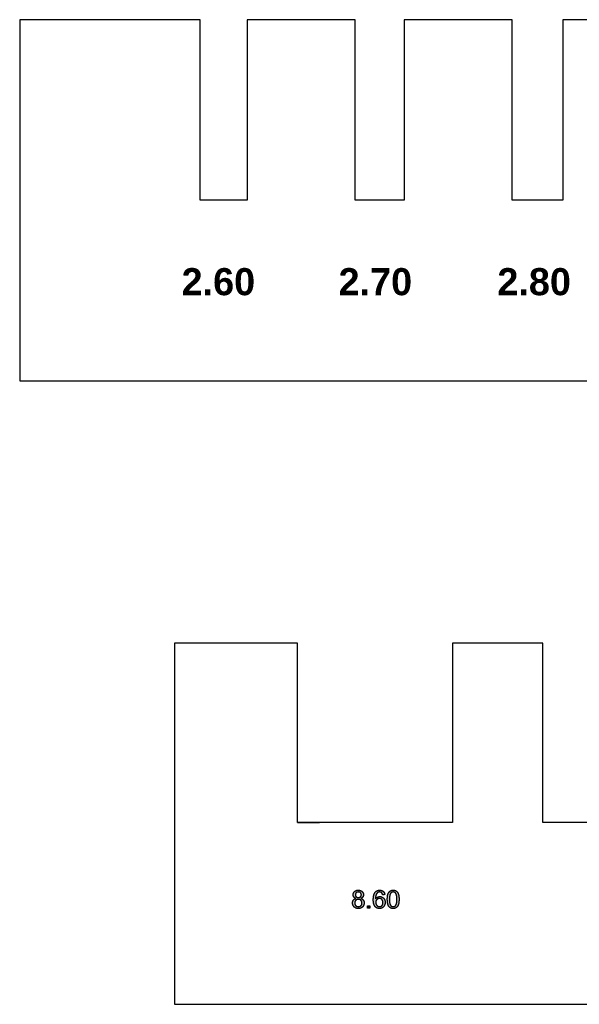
# Model space of a CAD drawing. Header units: millimetres. Extents: x -49 to 798, y -127 to 363.
# Tile 1 of 170: x -49 to -18, y -93 to -39. Entities that reach past the tile are written whole.
import ezdxf

# ---------------------------------------------------------------- set-up
doc = ezdxf.new("R2010")
doc.units = ezdxf.units.MM
doc.header["$MEASUREMENT"] = 0
doc.layers.add('corte', color=1, linetype='Continuous', true_color=0xff0000)
doc.layers.add('grabado', color=3, linetype='Continuous', true_color=0x00ff00)

msp = doc.modelspace()

# ---------------------------------------------------------------- hatches: boundary and pattern name
at = {"layer": 'grabado'}
h = msp.add_hatch(color=256, dxfattribs=at)
h.paths.add_polyline_path([(-30.598, -87.224), (-30.603, -87.226), (-30.609, -87.228), (-30.614, -87.229), (-30.619, -87.231), (-30.624, -87.233), (-30.629, -87.235), (-30.634, -87.237), (-30.639, -87.239), (-30.644, -87.241), (-30.648, -87.244), (-30.653, -87.246), (-30.658, -87.248), (-30.662, -87.251), (-30.666, -87.253), (-30.671, -87.256), (-30.675, -87.259), (-30.679, -87.262), (-30.683, -87.265), (-30.687, -87.268), (-30.691, -87.271), (-30.695, -87.274), (-30.699, -87.277), (-30.703, -87.281), (-30.706, -87.284), (-30.71, -87.288), (-30.713, -87.291), (-30.716, -87.295), (-30.72, -87.299), (-30.723, -87.302), (-30.726, -87.306), (-30.729, -87.31), (-30.732, -87.314), (-30.735, -87.318), (-30.738, -87.323), (-30.741, -87.327), (-30.743, -87.331), (-30.746, -87.336), (-30.748, -87.34), (-30.751, -87.345), (-30.753, -87.349), (-30.755, -87.354), (-30.757, -87.359), (-30.759, -87.363), (-30.761, -87.368), (-30.763, -87.373), (-30.764, -87.378), (-30.766, -87.383), (-30.768, -87.388), (-30.769, -87.393), (-30.77, -87.399), (-30.772, -87.404), (-30.773, -87.409), (-30.774, -87.415), (-30.775, -87.42), (-30.776, -87.426), (-30.776, -87.431), (-30.778, -87.442), (-30.779, -87.454), (-30.779, -87.466), (-30.779, -87.478), (-30.779, -87.486), (-30.779, -87.494), (-30.779, -87.502), (-30.778, -87.51), (-30.777, -87.518), (-30.776, -87.526), (-30.775, -87.533), (-30.774, -87.541), (-30.772, -87.548), (-30.771, -87.556), (-30.769, -87.563), (-30.767, -87.57), (-30.765, -87.577), (-30.762, -87.584), (-30.76, -87.591), (-30.757, -87.598), (-30.754, -87.605), (-30.751, -87.612), (-30.748, -87.618), (-30.745, -87.625), (-30.741, -87.632), (-30.737, -87.638), (-30.734, -87.644), (-30.729, -87.65), (-30.725, -87.657), (-30.721, -87.663), (-30.716, -87.669), (-30.711, -87.674), (-30.707, -87.68), (-30.701, -87.686), (-30.696, -87.691), (-30.691, -87.697), (-30.685, -87.702), (-30.679, -87.708), (-30.674, -87.713), (-30.668, -87.718), (-30.662, -87.722), (-30.655, -87.727), (-30.649, -87.731), (-30.643, -87.735), (-30.636, -87.739), (-30.63, -87.743), (-30.623, -87.747), (-30.616, -87.751), (-30.609, -87.754), (-30.602, -87.757), (-30.595, -87.76), (-30.588, -87.763), (-30.581, -87.766), (-30.573, -87.768), (-30.566, -87.77), (-30.558, -87.772), (-30.55, -87.774), (-30.542, -87.776), (-30.534, -87.778), (-30.526, -87.779), (-30.518, -87.781), (-30.509, -87.782), (-30.501, -87.783), (-30.492, -87.783), (-30.484, -87.784), (-30.475, -87.784), (-30.466, -87.785), (-30.457, -87.785), (-30.448, -87.785), (-30.439, -87.784), (-30.43, -87.784), (-30.422, -87.783), (-30.413, -87.783), (-30.405, -87.782), (-30.396, -87.781), (-30.388, -87.779), (-30.38, -87.778), (-30.372, -87.776), (-30.364, -87.775), (-30.356, -87.773), (-30.349, -87.77), (-30.341, -87.768), (-30.334, -87.766), (-30.326, -87.763), (-30.319, -87.76), (-30.312, -87.757), (-30.305, -87.754), (-30.298, -87.751), (-30.291, -87.747), (-30.285, -87.744), (-30.278, -87.74), (-30.271, -87.736), (-30.265, -87.731), (-30.259, -87.727), (-30.253, -87.723), (-30.247, -87.718), (-30.241, -87.713), (-30.235, -87.708), (-30.229, -87.703), (-30.224, -87.697), (-30.218, -87.692), (-30.213, -87.686), (-30.208, -87.681), (-30.203, -87.675), (-30.198, -87.669), (-30.193, -87.663), (-30.189, -87.657), (-30.185, -87.651), (-30.181, -87.645), (-30.177, -87.639), (-30.173, -87.632), (-30.17, -87.626), (-30.166, -87.62), (-30.163, -87.613), (-30.16, -87.606), (-30.157, -87.6), (-30.154, -87.593), (-30.152, -87.586), (-30.149, -87.579), (-30.147, -87.572), (-30.145, -87.565), (-30.144, -87.558), (-30.142, -87.55), (-30.14, -87.543), (-30.139, -87.536), (-30.138, -87.528), (-30.137, -87.521), (-30.136, -87.513), (-30.136, -87.505), (-30.135, -87.497), (-30.135, -87.489), (-30.135, -87.481), (-30.135, -87.47), (-30.136, -87.459), (-30.136, -87.448), (-30.138, -87.437), (-30.138, -87.431), (-30.139, -87.426), (-30.14, -87.421), (-30.141, -87.415), (-30.142, -87.41), (-30.144, -87.405), (-30.145, -87.4), (-30.146, -87.395), (-30.148, -87.39), (-30.149, -87.385), (-30.151, -87.38), (-30.153, -87.375), (-30.154, -87.371), (-30.156, -87.366), (-30.158, -87.361), (-30.16, -87.357), (-30.163, -87.352), (-30.165, -87.348), (-30.167, -87.343), (-30.17, -87.339), (-30.172, -87.334), (-30.175, -87.33), (-30.178, -87.326), (-30.18, -87.321), (-30.183, -87.317), (-30.186, -87.313), (-30.189, -87.309), (-30.192, -87.305), (-30.196, -87.301), (-30.199, -87.298), (-30.202, -87.294), (-30.206, -87.29), (-30.209, -87.287), (-30.213, -87.283), (-30.217, -87.28), (-30.22, -87.276), (-30.224, -87.273), (-30.228, -87.27), (-30.232, -87.267), (-30.236, -87.264), (-30.24, -87.261), (-30.245, -87.258), (-30.249, -87.255), (-30.253, -87.252), (-30.258, -87.25), (-30.263, -87.247), (-30.267, -87.244), (-30.272, -87.242), (-30.277, -87.239), (-30.282, -87.237), (-30.287, -87.235), (-30.292, -87.233), (-30.302, -87.228), (-30.313, -87.224), (-30.304, -87.221), (-30.296, -87.217), (-30.287, -87.213), (-30.279, -87.209), (-30.272, -87.205), (-30.268, -87.203), (-30.264, -87.2), (-30.261, -87.198), (-30.257, -87.196), (-30.254, -87.193), (-30.25, -87.191), (-30.247, -87.188), (-30.244, -87.186), (-30.241, -87.183), (-30.238, -87.181), (-30.235, -87.178), (-30.232, -87.175), (-30.229, -87.173), (-30.226, -87.17), (-30.223, -87.167), (-30.221, -87.164), (-30.218, -87.161), (-30.215, -87.158), (-30.213, -87.155), (-30.211, -87.152), (-30.208, -87.149), (-30.206, -87.146), (-30.204, -87.143), (-30.202, -87.139), (-30.2, -87.136), (-30.198, -87.133), (-30.196, -87.129), (-30.194, -87.126), (-30.192, -87.123), (-30.191, -87.119), (-30.189, -87.116), (-30.188, -87.112), (-30.186, -87.109), (-30.185, -87.105), (-30.183, -87.101), (-30.182, -87.098), (-30.181, -87.094), (-30.18, -87.09), (-30.179, -87.086), (-30.178, -87.083), (-30.177, -87.079), (-30.176, -87.075), (-30.175, -87.071), (-30.174, -87.067), (-30.174, -87.063), (-30.173, -87.059), (-30.173, -87.055), (-30.172, -87.051), (-30.172, -87.043), (-30.171, -87.034), (-30.171, -87.026), (-30.171, -87.019), (-30.171, -87.012), (-30.172, -87.006), (-30.172, -86.999), (-30.173, -86.993), (-30.174, -86.986), (-30.175, -86.98), (-30.176, -86.974), (-30.177, -86.967), (-30.179, -86.961), (-30.18, -86.955), (-30.182, -86.949), (-30.184, -86.943), (-30.186, -86.937), (-30.188, -86.932), (-30.191, -86.926), (-30.193, -86.92), (-30.196, -86.914), (-30.199, -86.909), (-30.202, -86.903), (-30.205, -86.898), (-30.208, -86.892), (-30.212, -86.887), (-30.215, -86.882), (-30.219, -86.877), (-30.223, -86.872), (-30.227, -86.867), (-30.232, -86.862), (-30.236, -86.857), (-30.24, -86.852), (-30.245, -86.847), (-30.25, -86.842), (-30.255, -86.838), (-30.26, -86.833), (-30.265, -86.829), (-30.271, -86.824), (-30.276, -86.82), (-30.281, -86.817), (-30.287, -86.813), (-30.293, -86.809), (-30.299, -86.806), (-30.304, -86.802), (-30.31, -86.799), (-30.316, -86.796), (-30.323, -86.793), (-30.329, -86.791), (-30.335, -86.788), (-30.342, -86.786), (-30.348, -86.783), (-30.355, -86.781), (-30.362, -86.779), (-30.369, -86.777), (-30.376, -86.776), (-30.383, -86.774), (-30.39, -86.773), (-30.397, -86.771), (-30.404, -86.77), (-30.412, -86.769), (-30.42, -86.769), (-30.427, -86.768), (-30.435, -86.767), (-30.443, -86.767), (-30.451, -86.767), (-30.459, -86.767), (-30.467, -86.767), (-30.475, -86.767), (-30.483, -86.767), (-30.49, -86.768), (-30.498, -86.769), (-30.505, -86.769), (-30.513, -86.77), (-30.52, -86.771), (-30.527, -86.773), (-30.534, -86.774), (-30.541, -86.775), (-30.548, -86.777), (-30.555, -86.779), (-30.562, -86.781), (-30.569, -86.783), (-30.575, -86.785), (-30.581, -86.788), (-30.588, -86.79), (-30.594, -86.793), (-30.6, -86.796), (-30.606, -86.799), (-30.612, -86.802), (-30.618, -86.805), (-30.624, -86.808), (-30.629, -86.812), (-30.635, -86.815), (-30.64, -86.819), (-30.645, -86.823), (-30.651, -86.827), (-30.656, -86.832), (-30.661, -86.836), (-30.666, -86.84), (-30.67, -86.845), (-30.675, -86.85), (-30.679, -86.855), (-30.684, -86.859), (-30.688, -86.864), (-30.692, -86.869), (-30.696, -86.874), (-30.7, -86.879), (-30.703, -86.885), (-30.707, -86.89), (-30.71, -86.895), (-30.713, -86.901), (-30.716, -86.906), (-30.719, -86.912), (-30.721, -86.917), (-30.724, -86.923), (-30.726, -86.928), (-30.728, -86.934), (-30.73, -86.94), (-30.732, -86.946), (-30.734, -86.952), (-30.736, -86.958), (-30.737, -86.964), (-30.738, -86.97), (-30.74, -86.977), (-30.741, -86.983), (-30.741, -86.989), (-30.742, -86.996), (-30.743, -87.002), (-30.743, -87.009), (-30.743, -87.016), (-30.743, -87.022), (-30.743, -87.031), (-30.743, -87.04), (-30.742, -87.048), (-30.741, -87.057), (-30.74, -87.061), (-30.74, -87.065), (-30.739, -87.069), (-30.738, -87.073), (-30.737, -87.077), (-30.736, -87.081), (-30.735, -87.085), (-30.734, -87.089), (-30.733, -87.093), (-30.732, -87.097), (-30.731, -87.1), (-30.729, -87.104), (-30.728, -87.108), (-30.726, -87.111), (-30.725, -87.115), (-30.723, -87.118), (-30.721, -87.122), (-30.72, -87.125), (-30.718, -87.129), (-30.716, -87.132), (-30.714, -87.136), (-30.712, -87.139), (-30.71, -87.142), (-30.708, -87.145), (-30.705, -87.149), (-30.703, -87.152), (-30.701, -87.155), (-30.698, -87.158), (-30.696, -87.161), (-30.693, -87.164), (-30.69, -87.167), (-30.687, -87.17), (-30.684, -87.172), (-30.682, -87.175), (-30.679, -87.178), (-30.675, -87.181), (-30.672, -87.183), (-30.669, -87.186), (-30.666, -87.188), (-30.662, -87.191), (-30.659, -87.193), (-30.655, -87.196), (-30.652, -87.198), (-30.648, -87.2), (-30.644, -87.203), (-30.64, -87.205), (-30.632, -87.209), (-30.624, -87.213), (-30.616, -87.217), (-30.607, -87.221)], flags=0)
h.paths.add_polyline_path([(-30.659, -87.479), (-30.659, -87.485), (-30.659, -87.492), (-30.658, -87.498), (-30.657, -87.505), (-30.657, -87.511), (-30.656, -87.517), (-30.655, -87.524), (-30.653, -87.53), (-30.652, -87.536), (-30.65, -87.543), (-30.648, -87.549), (-30.646, -87.555), (-30.644, -87.561), (-30.641, -87.568), (-30.639, -87.574), (-30.636, -87.58), (-30.634, -87.583), (-30.633, -87.586), (-30.631, -87.589), (-30.63, -87.592), (-30.628, -87.595), (-30.626, -87.597), (-30.624, -87.6), (-30.623, -87.603), (-30.621, -87.606), (-30.619, -87.608), (-30.617, -87.611), (-30.615, -87.613), (-30.613, -87.616), (-30.61, -87.618), (-30.608, -87.621), (-30.606, -87.623), (-30.604, -87.626), (-30.601, -87.628), (-30.599, -87.63), (-30.596, -87.632), (-30.594, -87.635), (-30.591, -87.637), (-30.589, -87.639), (-30.586, -87.641), (-30.583, -87.643), (-30.58, -87.645), (-30.577, -87.647), (-30.575, -87.649), (-30.572, -87.65), (-30.569, -87.652), (-30.566, -87.654), (-30.562, -87.656), (-30.556, -87.659), (-30.55, -87.662), (-30.543, -87.665), (-30.537, -87.667), (-30.53, -87.67), (-30.524, -87.672), (-30.517, -87.674), (-30.511, -87.676), (-30.504, -87.677), (-30.497, -87.679), (-30.491, -87.68), (-30.484, -87.681), (-30.477, -87.681), (-30.47, -87.682), (-30.463, -87.682), (-30.456, -87.682), (-30.45, -87.682), (-30.445, -87.682), (-30.439, -87.682), (-30.434, -87.682), (-30.429, -87.681), (-30.424, -87.68), (-30.418, -87.68), (-30.413, -87.679), (-30.408, -87.678), (-30.403, -87.677), (-30.398, -87.676), (-30.393, -87.674), (-30.389, -87.673), (-30.384, -87.672), (-30.379, -87.67), (-30.375, -87.668), (-30.37, -87.667), (-30.366, -87.665), (-30.361, -87.663), (-30.357, -87.66), (-30.353, -87.658), (-30.349, -87.656), (-30.344, -87.653), (-30.34, -87.651), (-30.336, -87.648), (-30.333, -87.645), (-30.329, -87.642), (-30.325, -87.639), (-30.321, -87.636), (-30.318, -87.633), (-30.314, -87.63), (-30.311, -87.626), (-30.307, -87.622), (-30.304, -87.619), (-30.301, -87.615), (-30.298, -87.611), (-30.295, -87.608), (-30.292, -87.604), (-30.289, -87.6), (-30.286, -87.596), (-30.284, -87.592), (-30.281, -87.588), (-30.279, -87.584), (-30.277, -87.579), (-30.275, -87.575), (-30.273, -87.571), (-30.271, -87.566), (-30.269, -87.562), (-30.267, -87.558), (-30.266, -87.553), (-30.264, -87.548), (-30.263, -87.544), (-30.262, -87.539), (-30.261, -87.534), (-30.26, -87.529), (-30.259, -87.524), (-30.258, -87.519), (-30.257, -87.514), (-30.257, -87.509), (-30.256, -87.504), (-30.256, -87.499), (-30.256, -87.493), (-30.255, -87.488), (-30.255, -87.483), (-30.255, -87.477), (-30.256, -87.472), (-30.256, -87.466), (-30.256, -87.461), (-30.257, -87.456), (-30.257, -87.451), (-30.258, -87.445), (-30.259, -87.44), (-30.26, -87.435), (-30.261, -87.43), (-30.262, -87.426), (-30.263, -87.421), (-30.265, -87.416), (-30.266, -87.411), (-30.268, -87.407), (-30.27, -87.402), (-30.271, -87.397), (-30.273, -87.393), (-30.275, -87.389), (-30.278, -87.384), (-30.28, -87.38), (-30.282, -87.376), (-30.285, -87.371), (-30.287, -87.367), (-30.29, -87.363), (-30.293, -87.359), (-30.296, -87.355), (-30.299, -87.351), (-30.302, -87.348), (-30.305, -87.344), (-30.309, -87.34), (-30.312, -87.337), (-30.316, -87.333), (-30.32, -87.33), (-30.323, -87.326), (-30.327, -87.323), (-30.331, -87.32), (-30.335, -87.317), (-30.339, -87.314), (-30.343, -87.311), (-30.347, -87.309), (-30.351, -87.306), (-30.355, -87.304), (-30.36, -87.301), (-30.364, -87.299), (-30.369, -87.297), (-30.373, -87.295), (-30.378, -87.293), (-30.382, -87.291), (-30.387, -87.29), (-30.392, -87.288), (-30.397, -87.287), (-30.402, -87.286), (-30.407, -87.284), (-30.412, -87.283), (-30.417, -87.282), (-30.422, -87.282), (-30.427, -87.281), (-30.433, -87.28), (-30.438, -87.28), (-30.443, -87.279), (-30.449, -87.279), (-30.454, -87.279), (-30.46, -87.279), (-30.466, -87.279), (-30.471, -87.279), (-30.477, -87.279), (-30.482, -87.28), (-30.487, -87.28), (-30.492, -87.281), (-30.497, -87.282), (-30.502, -87.282), (-30.507, -87.283), (-30.512, -87.284), (-30.517, -87.286), (-30.522, -87.287), (-30.527, -87.288), (-30.531, -87.29), (-30.536, -87.291), (-30.541, -87.293), (-30.545, -87.295), (-30.549, -87.297), (-30.554, -87.299), (-30.558, -87.301), (-30.562, -87.303), (-30.566, -87.306), (-30.57, -87.308), (-30.574, -87.311), (-30.578, -87.314), (-30.582, -87.316), (-30.586, -87.319), (-30.59, -87.323), (-30.593, -87.326), (-30.597, -87.329), (-30.601, -87.332), (-30.604, -87.336), (-30.607, -87.339), (-30.611, -87.343), (-30.614, -87.347), (-30.617, -87.351), (-30.62, -87.354), (-30.623, -87.358), (-30.625, -87.362), (-30.628, -87.366), (-30.631, -87.37), (-30.633, -87.374), (-30.635, -87.379), (-30.637, -87.383), (-30.64, -87.387), (-30.642, -87.391), (-30.643, -87.396), (-30.645, -87.4), (-30.647, -87.405), (-30.648, -87.409), (-30.65, -87.414), (-30.651, -87.418), (-30.652, -87.423), (-30.654, -87.428), (-30.655, -87.433), (-30.656, -87.438), (-30.656, -87.442), (-30.657, -87.447), (-30.658, -87.453), (-30.658, -87.458), (-30.658, -87.463), (-30.659, -87.468), (-30.659, -87.473)], flags=0)
h.paths.add_polyline_path([(-30.623, -87.019), (-30.623, -87.023), (-30.623, -87.027), (-30.622, -87.032), (-30.622, -87.036), (-30.622, -87.04), (-30.621, -87.044), (-30.621, -87.048), (-30.62, -87.052), (-30.619, -87.056), (-30.618, -87.06), (-30.617, -87.063), (-30.616, -87.067), (-30.615, -87.071), (-30.614, -87.075), (-30.613, -87.078), (-30.612, -87.082), (-30.61, -87.085), (-30.609, -87.089), (-30.607, -87.092), (-30.605, -87.096), (-30.603, -87.099), (-30.602, -87.102), (-30.6, -87.105), (-30.598, -87.109), (-30.595, -87.112), (-30.593, -87.115), (-30.591, -87.118), (-30.588, -87.121), (-30.586, -87.124), (-30.583, -87.127), (-30.581, -87.13), (-30.578, -87.132), (-30.575, -87.135), (-30.572, -87.138), (-30.569, -87.14), (-30.566, -87.143), (-30.563, -87.145), (-30.56, -87.147), (-30.557, -87.149), (-30.553, -87.152), (-30.55, -87.154), (-30.547, -87.156), (-30.543, -87.157), (-30.54, -87.159), (-30.536, -87.161), (-30.532, -87.162), (-30.529, -87.164), (-30.525, -87.165), (-30.521, -87.167), (-30.517, -87.168), (-30.513, -87.169), (-30.509, -87.17), (-30.505, -87.171), (-30.501, -87.172), (-30.497, -87.173), (-30.492, -87.174), (-30.488, -87.174), (-30.484, -87.175), (-30.479, -87.175), (-30.475, -87.176), (-30.47, -87.176), (-30.465, -87.176), (-30.461, -87.176), (-30.456, -87.176), (-30.451, -87.176), (-30.446, -87.176), (-30.442, -87.176), (-30.437, -87.176), (-30.433, -87.175), (-30.429, -87.175), (-30.424, -87.174), (-30.42, -87.174), (-30.416, -87.173), (-30.412, -87.172), (-30.408, -87.171), (-30.404, -87.17), (-30.4, -87.169), (-30.396, -87.168), (-30.392, -87.167), (-30.388, -87.165), (-30.385, -87.164), (-30.381, -87.163), (-30.377, -87.161), (-30.374, -87.159), (-30.37, -87.158), (-30.367, -87.156), (-30.364, -87.154), (-30.36, -87.152), (-30.357, -87.15), (-30.354, -87.148), (-30.351, -87.145), (-30.348, -87.143), (-30.345, -87.14), (-30.342, -87.138), (-30.339, -87.135), (-30.336, -87.133), (-30.333, -87.13), (-30.331, -87.127), (-30.328, -87.124), (-30.326, -87.121), (-30.323, -87.118), (-30.321, -87.116), (-30.319, -87.113), (-30.317, -87.11), (-30.314, -87.106), (-30.313, -87.103), (-30.311, -87.1), (-30.309, -87.097), (-30.307, -87.094), (-30.306, -87.091), (-30.304, -87.087), (-30.303, -87.084), (-30.301, -87.081), (-30.3, -87.077), (-30.299, -87.074), (-30.298, -87.07), (-30.297, -87.067), (-30.296, -87.063), (-30.295, -87.06), (-30.294, -87.056), (-30.294, -87.052), (-30.293, -87.049), (-30.293, -87.045), (-30.292, -87.041), (-30.292, -87.037), (-30.292, -87.033), (-30.292, -87.029), (-30.291, -87.025), (-30.292, -87.021), (-30.292, -87.017), (-30.292, -87.013), (-30.292, -87.009), (-30.293, -87.005), (-30.293, -87.001), (-30.294, -86.998), (-30.294, -86.994), (-30.295, -86.99), (-30.296, -86.986), (-30.297, -86.982), (-30.298, -86.979), (-30.299, -86.975), (-30.3, -86.972), (-30.302, -86.968), (-30.303, -86.965), (-30.304, -86.961), (-30.306, -86.958), (-30.308, -86.954), (-30.309, -86.951), (-30.311, -86.948), (-30.313, -86.944), (-30.315, -86.941), (-30.317, -86.938), (-30.32, -86.935), (-30.322, -86.932), (-30.324, -86.929), (-30.327, -86.926), (-30.329, -86.923), (-30.332, -86.92), (-30.335, -86.917), (-30.337, -86.914), (-30.34, -86.911), (-30.343, -86.909), (-30.346, -86.906), (-30.349, -86.904), (-30.352, -86.901), (-30.356, -86.899), (-30.359, -86.897), (-30.362, -86.895), (-30.366, -86.892), (-30.369, -86.89), (-30.372, -86.889), (-30.376, -86.887), (-30.379, -86.885), (-30.383, -86.883), (-30.387, -86.882), (-30.39, -86.88), (-30.394, -86.879), (-30.398, -86.878), (-30.402, -86.877), (-30.406, -86.876), (-30.41, -86.874), (-30.414, -86.874), (-30.418, -86.873), (-30.422, -86.872), (-30.426, -86.871), (-30.43, -86.871), (-30.435, -86.87), (-30.439, -86.87), (-30.444, -86.87), (-30.448, -86.869), (-30.453, -86.869), (-30.457, -86.869), (-30.462, -86.869), (-30.466, -86.869), (-30.471, -86.87), (-30.475, -86.87), (-30.48, -86.87), (-30.484, -86.871), (-30.488, -86.871), (-30.493, -86.872), (-30.497, -86.873), (-30.501, -86.873), (-30.505, -86.874), (-30.509, -86.875), (-30.513, -86.876), (-30.517, -86.878), (-30.521, -86.879), (-30.524, -86.88), (-30.528, -86.882), (-30.532, -86.883), (-30.535, -86.885), (-30.539, -86.886), (-30.542, -86.888), (-30.546, -86.89), (-30.549, -86.892), (-30.553, -86.894), (-30.556, -86.896), (-30.559, -86.898), (-30.562, -86.901), (-30.565, -86.903), (-30.568, -86.905), (-30.571, -86.908), (-30.574, -86.911), (-30.577, -86.913), (-30.58, -86.916), (-30.583, -86.919), (-30.585, -86.922), (-30.588, -86.925), (-30.59, -86.927), (-30.593, -86.93), (-30.595, -86.933), (-30.597, -86.936), (-30.599, -86.939), (-30.601, -86.943), (-30.603, -86.946), (-30.605, -86.949), (-30.607, -86.952), (-30.608, -86.955), (-30.61, -86.958), (-30.611, -86.962), (-30.613, -86.965), (-30.614, -86.968), (-30.615, -86.972), (-30.616, -86.975), (-30.617, -86.979), (-30.618, -86.982), (-30.619, -86.986), (-30.62, -86.989), (-30.621, -86.993), (-30.621, -86.996), (-30.622, -87), (-30.622, -87.004), (-30.622, -87.007), (-30.623, -87.011), (-30.623, -87.015)], flags=0)
h = msp.add_hatch(color=256, dxfattribs=at)
h.paths.add_polyline_path([(-28.99, -87.014), (-28.991, -87.007), (-28.992, -86.999), (-28.994, -86.992), (-28.995, -86.986), (-28.996, -86.979), (-28.998, -86.972), (-29, -86.966), (-29.001, -86.959), (-29.003, -86.953), (-29.005, -86.946), (-29.008, -86.94), (-29.01, -86.934), (-29.012, -86.928), (-29.015, -86.922), (-29.017, -86.916), (-29.02, -86.911), (-29.023, -86.905), (-29.026, -86.899), (-29.029, -86.894), (-29.032, -86.889), (-29.036, -86.883), (-29.039, -86.878), (-29.043, -86.873), (-29.046, -86.868), (-29.05, -86.864), (-29.054, -86.859), (-29.058, -86.854), (-29.062, -86.85), (-29.067, -86.845), (-29.071, -86.841), (-29.075, -86.837), (-29.08, -86.832), (-29.085, -86.828), (-29.09, -86.824), (-29.094, -86.821), (-29.099, -86.817), (-29.105, -86.814), (-29.11, -86.81), (-29.115, -86.807), (-29.12, -86.804), (-29.126, -86.801), (-29.131, -86.798), (-29.137, -86.795), (-29.142, -86.792), (-29.148, -86.79), (-29.154, -86.788), (-29.16, -86.785), (-29.166, -86.783), (-29.172, -86.781), (-29.178, -86.779), (-29.184, -86.778), (-29.19, -86.776), (-29.197, -86.775), (-29.203, -86.773), (-29.21, -86.772), (-29.216, -86.771), (-29.223, -86.77), (-29.23, -86.769), (-29.237, -86.768), (-29.244, -86.768), (-29.251, -86.767), (-29.258, -86.767), (-29.265, -86.767), (-29.272, -86.767), (-29.282, -86.767), (-29.292, -86.767), (-29.301, -86.768), (-29.311, -86.769), (-29.32, -86.77), (-29.329, -86.771), (-29.338, -86.772), (-29.347, -86.774), (-29.356, -86.776), (-29.364, -86.778), (-29.373, -86.78), (-29.381, -86.783), (-29.389, -86.786), (-29.398, -86.789), (-29.406, -86.792), (-29.413, -86.795), (-29.421, -86.799), (-29.429, -86.803), (-29.436, -86.807), (-29.444, -86.811), (-29.451, -86.816), (-29.458, -86.821), (-29.465, -86.826), (-29.472, -86.831), (-29.479, -86.837), (-29.485, -86.842), (-29.492, -86.848), (-29.498, -86.854), (-29.504, -86.861), (-29.511, -86.867), (-29.516, -86.874), (-29.522, -86.881), (-29.529, -86.889), (-29.535, -86.898), (-29.541, -86.907), (-29.547, -86.916), (-29.553, -86.926), (-29.559, -86.936), (-29.564, -86.946), (-29.569, -86.957), (-29.574, -86.967), (-29.578, -86.978), (-29.583, -86.99), (-29.587, -87.002), (-29.591, -87.014), (-29.595, -87.026), (-29.599, -87.039), (-29.602, -87.052), (-29.605, -87.065), (-29.608, -87.079), (-29.611, -87.092), (-29.614, -87.107), (-29.618, -87.136), (-29.622, -87.167), (-29.625, -87.198), (-29.627, -87.232), (-29.628, -87.266), (-29.629, -87.301), (-29.628, -87.333), (-29.627, -87.364), (-29.625, -87.393), (-29.623, -87.421), (-29.619, -87.449), (-29.617, -87.462), (-29.615, -87.475), (-29.613, -87.487), (-29.61, -87.499), (-29.608, -87.511), (-29.605, -87.523), (-29.602, -87.535), (-29.598, -87.546), (-29.595, -87.557), (-29.591, -87.567), (-29.587, -87.578), (-29.583, -87.588), (-29.579, -87.597), (-29.575, -87.607), (-29.57, -87.616), (-29.565, -87.625), (-29.56, -87.634), (-29.555, -87.642), (-29.55, -87.65), (-29.544, -87.658), (-29.538, -87.665), (-29.535, -87.669), (-29.532, -87.672), (-29.526, -87.679), (-29.52, -87.686), (-29.514, -87.692), (-29.508, -87.699), (-29.501, -87.705), (-29.494, -87.711), (-29.488, -87.716), (-29.481, -87.722), (-29.474, -87.727), (-29.467, -87.732), (-29.46, -87.736), (-29.452, -87.741), (-29.445, -87.745), (-29.437, -87.749), (-29.43, -87.753), (-29.422, -87.757), (-29.414, -87.76), (-29.406, -87.763), (-29.398, -87.766), (-29.39, -87.769), (-29.382, -87.772), (-29.373, -87.774), (-29.365, -87.776), (-29.356, -87.778), (-29.348, -87.779), (-29.339, -87.781), (-29.33, -87.782), (-29.321, -87.783), (-29.312, -87.784), (-29.302, -87.784), (-29.293, -87.785), (-29.284, -87.785), (-29.272, -87.785), (-29.261, -87.784), (-29.251, -87.783), (-29.24, -87.782), (-29.229, -87.781), (-29.219, -87.779), (-29.209, -87.777), (-29.199, -87.774), (-29.194, -87.773), (-29.189, -87.771), (-29.184, -87.77), (-29.179, -87.768), (-29.174, -87.766), (-29.169, -87.765), (-29.165, -87.763), (-29.16, -87.761), (-29.155, -87.759), (-29.151, -87.757), (-29.146, -87.754), (-29.141, -87.752), (-29.137, -87.75), (-29.132, -87.747), (-29.128, -87.745), (-29.123, -87.742), (-29.119, -87.739), (-29.115, -87.737), (-29.111, -87.734), (-29.106, -87.731), (-29.102, -87.728), (-29.098, -87.725), (-29.094, -87.722), (-29.09, -87.718), (-29.086, -87.715), (-29.082, -87.712), (-29.079, -87.708), (-29.075, -87.705), (-29.071, -87.701), (-29.068, -87.697), (-29.064, -87.694), (-29.06, -87.69), (-29.057, -87.686), (-29.054, -87.682), (-29.05, -87.678), (-29.047, -87.674), (-29.041, -87.665), (-29.035, -87.657), (-29.029, -87.648), (-29.023, -87.638), (-29.018, -87.629), (-29.013, -87.619), (-29.008, -87.609), (-29.003, -87.599), (-28.999, -87.588), (-28.995, -87.578), (-28.991, -87.567), (-28.988, -87.557), (-28.985, -87.546), (-28.982, -87.535), (-28.98, -87.524), (-28.978, -87.513), (-28.976, -87.502), (-28.975, -87.491), (-28.974, -87.479), (-28.973, -87.468), (-28.972, -87.456), (-28.972, -87.445), (-28.972, -87.436), (-28.973, -87.427), (-28.973, -87.418), (-28.974, -87.41), (-28.974, -87.401), (-28.975, -87.393), (-28.976, -87.385), (-28.978, -87.377), (-28.979, -87.369), (-28.981, -87.361), (-28.982, -87.353), (-28.984, -87.345), (-28.986, -87.337), (-28.989, -87.33), (-28.991, -87.323), (-28.994, -87.315), (-28.996, -87.308), (-28.999, -87.301), (-29.002, -87.294), (-29.006, -87.287), (-29.009, -87.28), (-29.013, -87.273), (-29.017, -87.267), (-29.021, -87.26), (-29.025, -87.254), (-29.029, -87.248), (-29.033, -87.242), (-29.038, -87.235), (-29.043, -87.229), (-29.048, -87.224), (-29.053, -87.218), (-29.058, -87.212), (-29.064, -87.207), (-29.069, -87.201), (-29.075, -87.196), (-29.08, -87.191), (-29.086, -87.186), (-29.092, -87.182), (-29.097, -87.177), (-29.103, -87.173), (-29.109, -87.169), (-29.115, -87.165), (-29.122, -87.161), (-29.128, -87.157), (-29.134, -87.154), (-29.14, -87.151), (-29.147, -87.148), (-29.153, -87.145), (-29.16, -87.142), (-29.166, -87.139), (-29.173, -87.137), (-29.18, -87.135), (-29.187, -87.133), (-29.194, -87.131), (-29.2, -87.129), (-29.208, -87.128), (-29.215, -87.126), (-29.222, -87.125), (-29.229, -87.124), (-29.236, -87.124), (-29.244, -87.123), (-29.251, -87.123), (-29.259, -87.122), (-29.266, -87.122), (-29.275, -87.122), (-29.284, -87.123), (-29.292, -87.123), (-29.301, -87.124), (-29.31, -87.125), (-29.318, -87.127), (-29.327, -87.128), (-29.335, -87.13), (-29.343, -87.132), (-29.352, -87.135), (-29.36, -87.138), (-29.368, -87.14), (-29.376, -87.144), (-29.384, -87.147), (-29.392, -87.151), (-29.4, -87.155), (-29.408, -87.159), (-29.416, -87.163), (-29.424, -87.168), (-29.431, -87.173), (-29.438, -87.178), (-29.445, -87.184), (-29.452, -87.19), (-29.459, -87.196), (-29.466, -87.202), (-29.472, -87.209), (-29.479, -87.216), (-29.485, -87.223), (-29.491, -87.23), (-29.497, -87.238), (-29.503, -87.246), (-29.508, -87.254), (-29.508, -87.218), (-29.506, -87.184), (-29.504, -87.168), (-29.503, -87.152), (-29.501, -87.137), (-29.499, -87.122), (-29.497, -87.108), (-29.494, -87.095), (-29.491, -87.082), (-29.488, -87.069), (-29.485, -87.057), (-29.481, -87.046), (-29.48, -87.04), (-29.478, -87.035), (-29.476, -87.03), (-29.474, -87.025), (-29.469, -87.015), (-29.465, -87.005), (-29.46, -86.996), (-29.456, -86.987), (-29.451, -86.978), (-29.446, -86.969), (-29.44, -86.961), (-29.435, -86.953), (-29.429, -86.946), (-29.424, -86.939), (-29.421, -86.935), (-29.418, -86.932), (-29.415, -86.928), (-29.411, -86.925), (-29.408, -86.922), (-29.405, -86.919), (-29.402, -86.916), (-29.399, -86.913), (-29.396, -86.91), (-29.392, -86.907), (-29.389, -86.904), (-29.385, -86.902), (-29.382, -86.9), (-29.379, -86.898), (-29.376, -86.896), (-29.373, -86.894), (-29.37, -86.892), (-29.367, -86.891), (-29.364, -86.889), (-29.361, -86.887), (-29.358, -86.886), (-29.355, -86.885), (-29.352, -86.883), (-29.348, -86.882), (-29.345, -86.881), (-29.342, -86.879), (-29.339, -86.878), (-29.335, -86.877), (-29.332, -86.876), (-29.329, -86.875), (-29.325, -86.875), (-29.322, -86.874), (-29.319, -86.873), (-29.315, -86.872), (-29.312, -86.872), (-29.308, -86.871), (-29.305, -86.871), (-29.301, -86.87), (-29.298, -86.87), (-29.294, -86.87), (-29.29, -86.869), (-29.287, -86.869), (-29.283, -86.869), (-29.28, -86.869), (-29.275, -86.869), (-29.271, -86.869), (-29.266, -86.87), (-29.262, -86.87), (-29.257, -86.87), (-29.253, -86.871), (-29.249, -86.872), (-29.245, -86.872), (-29.24, -86.873), (-29.236, -86.874), (-29.232, -86.875), (-29.228, -86.877), (-29.224, -86.878), (-29.22, -86.879), (-29.216, -86.881), (-29.213, -86.882), (-29.209, -86.884), (-29.205, -86.886), (-29.201, -86.888), (-29.198, -86.89), (-29.194, -86.892), (-29.19, -86.894), (-29.187, -86.896), (-29.183, -86.899), (-29.18, -86.901), (-29.177, -86.904), (-29.173, -86.906), (-29.17, -86.909), (-29.167, -86.912), (-29.163, -86.915), (-29.16, -86.918), (-29.157, -86.921), (-29.155, -86.923), (-29.153, -86.926), (-29.152, -86.928), (-29.15, -86.93), (-29.148, -86.933), (-29.146, -86.935), (-29.145, -86.938), (-29.143, -86.94), (-29.141, -86.943), (-29.14, -86.946), (-29.138, -86.948), (-29.137, -86.951), (-29.133, -86.957), (-29.131, -86.964), (-29.128, -86.97), (-29.125, -86.977), (-29.122, -86.985), (-29.12, -86.992), (-29.117, -87), (-29.115, -87.008), (-29.113, -87.017), (-29.111, -87.026)], flags=0)
h.paths.add_polyline_path([(-29.49, -87.445), (-29.49, -87.453), (-29.49, -87.46), (-29.489, -87.468), (-29.489, -87.476), (-29.488, -87.483), (-29.486, -87.491), (-29.485, -87.499), (-29.483, -87.506), (-29.482, -87.514), (-29.48, -87.521), (-29.477, -87.529), (-29.475, -87.536), (-29.472, -87.543), (-29.469, -87.55), (-29.466, -87.558), (-29.463, -87.565), (-29.46, -87.572), (-29.456, -87.579), (-29.452, -87.585), (-29.448, -87.592), (-29.444, -87.598), (-29.44, -87.604), (-29.438, -87.607), (-29.435, -87.61), (-29.433, -87.613), (-29.431, -87.615), (-29.428, -87.618), (-29.426, -87.621), (-29.424, -87.623), (-29.421, -87.626), (-29.419, -87.628), (-29.416, -87.631), (-29.414, -87.633), (-29.411, -87.636), (-29.408, -87.638), (-29.405, -87.64), (-29.403, -87.642), (-29.4, -87.644), (-29.397, -87.646), (-29.394, -87.648), (-29.391, -87.65), (-29.388, -87.652), (-29.382, -87.656), (-29.376, -87.659), (-29.373, -87.661), (-29.37, -87.663), (-29.367, -87.664), (-29.364, -87.666), (-29.361, -87.667), (-29.358, -87.668), (-29.355, -87.669), (-29.352, -87.671), (-29.348, -87.672), (-29.345, -87.673), (-29.342, -87.674), (-29.339, -87.675), (-29.335, -87.676), (-29.332, -87.677), (-29.329, -87.677), (-29.325, -87.678), (-29.322, -87.679), (-29.319, -87.679), (-29.315, -87.68), (-29.312, -87.681), (-29.309, -87.681), (-29.305, -87.681), (-29.298, -87.682), (-29.291, -87.682), (-29.284, -87.682), (-29.279, -87.682), (-29.274, -87.682), (-29.269, -87.682), (-29.264, -87.681), (-29.259, -87.681), (-29.255, -87.68), (-29.25, -87.679), (-29.245, -87.679), (-29.24, -87.678), (-29.236, -87.676), (-29.231, -87.675), (-29.227, -87.674), (-29.222, -87.672), (-29.218, -87.671), (-29.214, -87.669), (-29.209, -87.667), (-29.205, -87.665), (-29.201, -87.663), (-29.197, -87.661), (-29.193, -87.658), (-29.189, -87.656), (-29.185, -87.653), (-29.181, -87.65), (-29.177, -87.647), (-29.173, -87.645), (-29.169, -87.641), (-29.166, -87.638), (-29.162, -87.635), (-29.158, -87.631), (-29.155, -87.628), (-29.151, -87.624), (-29.148, -87.62), (-29.144, -87.616), (-29.141, -87.612), (-29.138, -87.608), (-29.135, -87.604), (-29.132, -87.6), (-29.129, -87.595), (-29.126, -87.591), (-29.124, -87.586), (-29.121, -87.582), (-29.119, -87.577), (-29.116, -87.572), (-29.114, -87.567), (-29.112, -87.562), (-29.11, -87.557), (-29.108, -87.552), (-29.106, -87.547), (-29.105, -87.542), (-29.103, -87.536), (-29.102, -87.531), (-29.1, -87.525), (-29.099, -87.52), (-29.098, -87.514), (-29.097, -87.508), (-29.096, -87.502), (-29.095, -87.496), (-29.095, -87.49), (-29.094, -87.484), (-29.094, -87.477), (-29.093, -87.465), (-29.093, -87.451), (-29.093, -87.439), (-29.093, -87.433), (-29.094, -87.426), (-29.094, -87.42), (-29.095, -87.414), (-29.095, -87.409), (-29.096, -87.403), (-29.097, -87.397), (-29.098, -87.392), (-29.099, -87.386), (-29.1, -87.381), (-29.102, -87.375), (-29.103, -87.37), (-29.105, -87.365), (-29.106, -87.36), (-29.108, -87.355), (-29.11, -87.35), (-29.112, -87.345), (-29.114, -87.34), (-29.116, -87.336), (-29.118, -87.331), (-29.121, -87.326), (-29.123, -87.322), (-29.126, -87.318), (-29.129, -87.313), (-29.131, -87.309), (-29.134, -87.305), (-29.137, -87.301), (-29.14, -87.297), (-29.144, -87.293), (-29.147, -87.29), (-29.15, -87.286), (-29.154, -87.283), (-29.157, -87.279), (-29.161, -87.276), (-29.165, -87.273), (-29.169, -87.27), (-29.172, -87.267), (-29.176, -87.264), (-29.18, -87.261), (-29.184, -87.259), (-29.188, -87.256), (-29.192, -87.254), (-29.197, -87.251), (-29.201, -87.249), (-29.205, -87.247), (-29.21, -87.245), (-29.214, -87.244), (-29.219, -87.242), (-29.223, -87.24), (-29.228, -87.239), (-29.233, -87.238), (-29.237, -87.236), (-29.242, -87.235), (-29.247, -87.234), (-29.252, -87.233), (-29.257, -87.233), (-29.262, -87.232), (-29.268, -87.232), (-29.273, -87.231), (-29.278, -87.231), (-29.284, -87.231), (-29.289, -87.231), (-29.294, -87.231), (-29.299, -87.231), (-29.305, -87.231), (-29.31, -87.232), (-29.315, -87.232), (-29.32, -87.233), (-29.325, -87.233), (-29.329, -87.234), (-29.334, -87.235), (-29.339, -87.236), (-29.344, -87.238), (-29.348, -87.239), (-29.353, -87.24), (-29.358, -87.242), (-29.362, -87.244), (-29.367, -87.245), (-29.371, -87.247), (-29.376, -87.249), (-29.38, -87.251), (-29.384, -87.254), (-29.388, -87.256), (-29.393, -87.259), (-29.397, -87.261), (-29.401, -87.264), (-29.405, -87.267), (-29.409, -87.27), (-29.413, -87.273), (-29.417, -87.276), (-29.42, -87.279), (-29.424, -87.283), (-29.428, -87.286), (-29.432, -87.29), (-29.435, -87.293), (-29.439, -87.297), (-29.442, -87.301), (-29.445, -87.305), (-29.449, -87.309), (-29.452, -87.313), (-29.454, -87.317), (-29.457, -87.322), (-29.46, -87.326), (-29.463, -87.33), (-29.465, -87.335), (-29.467, -87.339), (-29.47, -87.344), (-29.472, -87.348), (-29.474, -87.353), (-29.476, -87.358), (-29.477, -87.363), (-29.479, -87.368), (-29.481, -87.373), (-29.482, -87.378), (-29.483, -87.383), (-29.485, -87.388), (-29.486, -87.394), (-29.487, -87.399), (-29.487, -87.404), (-29.488, -87.41), (-29.489, -87.416), (-29.489, -87.421), (-29.49, -87.427), (-29.49, -87.433), (-29.49, -87.439)], flags=0)
h = msp.add_hatch(color=256, dxfattribs=at)
h.paths.add_polyline_path([(-28.852, -87.276), (-28.851, -87.311), (-28.85, -87.344), (-28.848, -87.376), (-28.846, -87.407), (-28.842, -87.437), (-28.838, -87.465), (-28.835, -87.479), (-28.833, -87.493), (-28.83, -87.506), (-28.827, -87.519), (-28.824, -87.531), (-28.82, -87.544), (-28.817, -87.556), (-28.813, -87.567), (-28.809, -87.579), (-28.805, -87.59), (-28.801, -87.601), (-28.796, -87.611), (-28.791, -87.621), (-28.787, -87.631), (-28.781, -87.641), (-28.776, -87.65), (-28.771, -87.659), (-28.765, -87.668), (-28.759, -87.676), (-28.753, -87.684), (-28.748, -87.691), (-28.743, -87.697), (-28.737, -87.702), (-28.732, -87.708), (-28.726, -87.713), (-28.72, -87.719), (-28.714, -87.724), (-28.708, -87.728), (-28.702, -87.733), (-28.696, -87.737), (-28.689, -87.742), (-28.683, -87.746), (-28.676, -87.749), (-28.669, -87.753), (-28.662, -87.757), (-28.655, -87.76), (-28.648, -87.763), (-28.641, -87.766), (-28.633, -87.768), (-28.626, -87.771), (-28.618, -87.773), (-28.611, -87.775), (-28.603, -87.777), (-28.595, -87.779), (-28.587, -87.78), (-28.578, -87.781), (-28.57, -87.782), (-28.562, -87.783), (-28.553, -87.784), (-28.544, -87.784), (-28.535, -87.785), (-28.526, -87.785), (-28.513, -87.785), (-28.5, -87.784), (-28.493, -87.783), (-28.487, -87.783), (-28.48, -87.782), (-28.474, -87.781), (-28.468, -87.78), (-28.462, -87.779), (-28.456, -87.778), (-28.45, -87.777), (-28.444, -87.775), (-28.438, -87.774), (-28.432, -87.772), (-28.426, -87.771), (-28.421, -87.769), (-28.415, -87.767), (-28.41, -87.765), (-28.404, -87.762), (-28.399, -87.76), (-28.394, -87.758), (-28.388, -87.755), (-28.383, -87.753), (-28.378, -87.75), (-28.373, -87.747), (-28.368, -87.744), (-28.364, -87.741), (-28.359, -87.738), (-28.354, -87.734), (-28.35, -87.731), (-28.345, -87.728), (-28.341, -87.724), (-28.336, -87.72), (-28.332, -87.716), (-28.328, -87.712), (-28.323, -87.708), (-28.319, -87.704), (-28.315, -87.7), (-28.311, -87.696), (-28.307, -87.691), (-28.304, -87.687), (-28.3, -87.682), (-28.296, -87.677), (-28.293, -87.672), (-28.289, -87.667), (-28.286, -87.662), (-28.282, -87.657), (-28.279, -87.652), (-28.276, -87.647), (-28.272, -87.641), (-28.269, -87.636), (-28.263, -87.624), (-28.257, -87.612), (-28.252, -87.6), (-28.247, -87.587), (-28.242, -87.574), (-28.237, -87.561), (-28.233, -87.547), (-28.229, -87.533), (-28.225, -87.518), (-28.221, -87.502), (-28.218, -87.486), (-28.215, -87.47), (-28.213, -87.453), (-28.21, -87.435), (-28.208, -87.417), (-28.206, -87.398), (-28.203, -87.36), (-28.202, -87.319), (-28.201, -87.276), (-28.201, -87.24), (-28.203, -87.206), (-28.204, -87.174), (-28.207, -87.143), (-28.21, -87.115), (-28.212, -87.101), (-28.214, -87.088), (-28.216, -87.075), (-28.218, -87.063), (-28.221, -87.052), (-28.224, -87.041), (-28.229, -87.019), (-28.236, -86.998), (-28.243, -86.979), (-28.246, -86.969), (-28.25, -86.96), (-28.254, -86.951), (-28.258, -86.942), (-28.262, -86.933), (-28.266, -86.924), (-28.27, -86.916), (-28.275, -86.908), (-28.279, -86.9), (-28.284, -86.892), (-28.289, -86.885), (-28.294, -86.877), (-28.299, -86.87), (-28.304, -86.864), (-28.31, -86.857), (-28.316, -86.851), (-28.322, -86.844), (-28.328, -86.838), (-28.334, -86.833), (-28.341, -86.827), (-28.348, -86.822), (-28.355, -86.817), (-28.362, -86.812), (-28.369, -86.808), (-28.376, -86.803), (-28.384, -86.799), (-28.392, -86.795), (-28.4, -86.791), (-28.408, -86.788), (-28.416, -86.785), (-28.425, -86.782), (-28.433, -86.779), (-28.442, -86.777), (-28.451, -86.775), (-28.46, -86.773), (-28.469, -86.771), (-28.478, -86.77), (-28.487, -86.769), (-28.497, -86.768), (-28.507, -86.767), (-28.516, -86.767), (-28.526, -86.767), (-28.54, -86.767), (-28.553, -86.768), (-28.56, -86.768), (-28.566, -86.769), (-28.572, -86.769), (-28.579, -86.77), (-28.585, -86.771), (-28.591, -86.772), (-28.597, -86.773), (-28.603, -86.775), (-28.609, -86.776), (-28.615, -86.778), (-28.62, -86.779), (-28.626, -86.781), (-28.632, -86.783), (-28.637, -86.785), (-28.643, -86.787), (-28.648, -86.789), (-28.653, -86.791), (-28.659, -86.794), (-28.664, -86.796), (-28.669, -86.799), (-28.674, -86.802), (-28.679, -86.804), (-28.684, -86.807), (-28.689, -86.81), (-28.693, -86.814), (-28.698, -86.817), (-28.703, -86.82), (-28.707, -86.824), (-28.712, -86.827), (-28.716, -86.831), (-28.72, -86.835), (-28.724, -86.839), (-28.729, -86.843), (-28.733, -86.847), (-28.737, -86.851), (-28.741, -86.856), (-28.745, -86.86), (-28.748, -86.864), (-28.752, -86.869), (-28.756, -86.874), (-28.76, -86.879), (-28.763, -86.884), (-28.767, -86.889), (-28.77, -86.894), (-28.773, -86.899), (-28.777, -86.904), (-28.783, -86.915), (-28.789, -86.927), (-28.795, -86.939), (-28.8, -86.951), (-28.806, -86.964), (-28.811, -86.977), (-28.815, -86.99), (-28.82, -87.004), (-28.824, -87.018), (-28.828, -87.033), (-28.831, -87.049), (-28.834, -87.065), (-28.837, -87.081), (-28.84, -87.099), (-28.843, -87.116), (-28.845, -87.134), (-28.847, -87.153), (-28.849, -87.192), (-28.851, -87.233)], flags=0)
h.paths.add_polyline_path([(-28.731, -87.276), (-28.73, -87.335), (-28.729, -87.363), (-28.728, -87.389), (-28.725, -87.414), (-28.723, -87.438), (-28.72, -87.46), (-28.716, -87.481), (-28.715, -87.491), (-28.713, -87.501), (-28.71, -87.511), (-28.708, -87.52), (-28.706, -87.528), (-28.703, -87.537), (-28.701, -87.545), (-28.698, -87.553), (-28.695, -87.56), (-28.692, -87.567), (-28.689, -87.574), (-28.686, -87.58), (-28.684, -87.584), (-28.683, -87.587), (-28.681, -87.589), (-28.679, -87.592), (-28.678, -87.595), (-28.676, -87.598), (-28.674, -87.6), (-28.672, -87.603), (-28.668, -87.608), (-28.665, -87.613), (-28.661, -87.617), (-28.657, -87.622), (-28.653, -87.626), (-28.649, -87.63), (-28.645, -87.634), (-28.641, -87.638), (-28.637, -87.641), (-28.633, -87.645), (-28.628, -87.648), (-28.624, -87.651), (-28.62, -87.654), (-28.615, -87.657), (-28.611, -87.66), (-28.606, -87.663), (-28.602, -87.665), (-28.597, -87.667), (-28.592, -87.669), (-28.588, -87.671), (-28.583, -87.673), (-28.578, -87.675), (-28.573, -87.676), (-28.568, -87.677), (-28.563, -87.679), (-28.558, -87.68), (-28.553, -87.68), (-28.548, -87.681), (-28.542, -87.682), (-28.537, -87.682), (-28.532, -87.682), (-28.526, -87.682), (-28.521, -87.682), (-28.516, -87.682), (-28.51, -87.682), (-28.505, -87.681), (-28.5, -87.68), (-28.495, -87.68), (-28.49, -87.679), (-28.485, -87.677), (-28.48, -87.676), (-28.475, -87.675), (-28.47, -87.673), (-28.465, -87.671), (-28.461, -87.669), (-28.456, -87.667), (-28.451, -87.665), (-28.447, -87.662), (-28.442, -87.66), (-28.438, -87.657), (-28.433, -87.654), (-28.429, -87.651), (-28.425, -87.648), (-28.42, -87.645), (-28.416, -87.641), (-28.412, -87.638), (-28.408, -87.634), (-28.404, -87.63), (-28.4, -87.626), (-28.396, -87.621), (-28.392, -87.617), (-28.388, -87.612), (-28.384, -87.608), (-28.381, -87.603), (-28.379, -87.6), (-28.377, -87.597), (-28.375, -87.595), (-28.373, -87.592), (-28.372, -87.589), (-28.37, -87.586), (-28.368, -87.583), (-28.367, -87.58), (-28.364, -87.574), (-28.361, -87.567), (-28.358, -87.56), (-28.355, -87.552), (-28.352, -87.544), (-28.35, -87.536), (-28.347, -87.528), (-28.345, -87.519), (-28.342, -87.51), (-28.34, -87.501), (-28.338, -87.491), (-28.336, -87.481), (-28.333, -87.46), (-28.33, -87.438), (-28.327, -87.414), (-28.325, -87.389), (-28.324, -87.363), (-28.323, -87.335), (-28.322, -87.276), (-28.322, -87.217), (-28.324, -87.19), (-28.325, -87.163), (-28.327, -87.139), (-28.33, -87.115), (-28.333, -87.093), (-28.336, -87.072), (-28.34, -87.052), (-28.342, -87.043), (-28.344, -87.033), (-28.347, -87.025), (-28.349, -87.016), (-28.352, -87.008), (-28.354, -87), (-28.357, -86.993), (-28.36, -86.986), (-28.363, -86.979), (-28.366, -86.973), (-28.368, -86.969), (-28.369, -86.966), (-28.371, -86.963), (-28.373, -86.961), (-28.375, -86.958), (-28.376, -86.955), (-28.378, -86.952), (-28.38, -86.95), (-28.384, -86.945), (-28.387, -86.94), (-28.391, -86.935), (-28.395, -86.931), (-28.399, -86.927), (-28.403, -86.922), (-28.407, -86.918), (-28.411, -86.915), (-28.415, -86.911), (-28.419, -86.907), (-28.424, -86.904), (-28.428, -86.901), (-28.432, -86.898), (-28.437, -86.895), (-28.441, -86.892), (-28.446, -86.889), (-28.451, -86.887), (-28.455, -86.885), (-28.46, -86.882), (-28.465, -86.881), (-28.47, -86.879), (-28.475, -86.877), (-28.48, -86.876), (-28.485, -86.874), (-28.49, -86.873), (-28.495, -86.872), (-28.501, -86.871), (-28.506, -86.87), (-28.511, -86.87), (-28.517, -86.869), (-28.522, -86.869), (-28.528, -86.869), (-28.533, -86.869), (-28.539, -86.869), (-28.544, -86.87), (-28.549, -86.87), (-28.554, -86.871), (-28.559, -86.872), (-28.564, -86.873), (-28.569, -86.874), (-28.574, -86.875), (-28.579, -86.876), (-28.583, -86.878), (-28.588, -86.879), (-28.593, -86.881), (-28.597, -86.883), (-28.602, -86.885), (-28.606, -86.887), (-28.61, -86.889), (-28.615, -86.892), (-28.619, -86.894), (-28.623, -86.897), (-28.627, -86.9), (-28.631, -86.903), (-28.635, -86.906), (-28.639, -86.909), (-28.643, -86.913), (-28.647, -86.916), (-28.65, -86.92), (-28.654, -86.924), (-28.657, -86.928), (-28.661, -86.932), (-28.664, -86.936), (-28.668, -86.94), (-28.67, -86.943), (-28.672, -86.946), (-28.674, -86.949), (-28.675, -86.952), (-28.679, -86.959), (-28.683, -86.965), (-28.686, -86.972), (-28.689, -86.98), (-28.692, -86.987), (-28.695, -86.995), (-28.698, -87.004), (-28.701, -87.012), (-28.704, -87.021), (-28.706, -87.03), (-28.709, -87.04), (-28.711, -87.049), (-28.713, -87.059), (-28.715, -87.07), (-28.719, -87.091), (-28.722, -87.114), (-28.725, -87.138), (-28.727, -87.163), (-28.729, -87.189), (-28.73, -87.217), (-28.731, -87.246)], flags=0)
msp.add_hatch(color=256, dxfattribs=at).paths.add_polyline_path([(-29.948, -87.767), (-29.816, -87.767), (-29.816, -87.634), (-29.948, -87.634)], flags=0)

# ---------------------------------------------------------------- linework, layer by layer
at = {"layer": 'corte'}
for p, q in [((-39.226, -38.564), (-49.226, -38.564)), ((-49.226, -38.564), (-49.226, -58.564)), ((-39.226, -48.564), (-39.226, -38.564)), ((-30.626, -38.564), (-36.626, -38.564)), ((-36.626, -38.564), (-36.626, -48.564)), ((-30.626, -48.564), (-30.626, -38.564)), ((-21.926, -38.564), (-27.926, -38.564)), ((-27.926, -38.564), (-27.926, -48.564)), ((-21.926, -48.564), (-21.926, -38.564)), ((-13.126, -38.564), (-19.126, -38.564)), ((-19.126, -38.564), (-19.126, -48.564)), ((-36.626, -48.564), (-39.226, -48.564)), ((-27.926, -48.564), (-30.626, -48.564)), ((-19.126, -48.564), (-21.926, -48.564)), ((-49.226, -58.564), (177.074, -58.564)), ((-40.637, -73.089), (-40.637, -93.089)), ((-40.637, -93.089), (185.663, -93.089))]:
    msp.add_line(p, q, dxfattribs=at)
for points in [[(-33.837, -83.018), (-33.837, -73.089), (-40.637, -73.089)], [(-20.237, -73.089), (-25.237, -73.089)], [(-25.237, -73.089), (-25.237, -83.018)], [(-20.237, -83.018), (-20.237, -73.089)], [(-11.537, -83.018), (-20.237, -83.018)]]:
    msp.add_lwpolyline(points, dxfattribs=at)
msp.add_polyline3d([(-25.237, -83.018, 0), (-33.837, -83.018, 0), (-32.612, -83.018, 0)], dxfattribs=at)
at = {"layer": 'grabado'}
for points in [[(-30.743, -87.022), (-30.743, -86.914), (-30.666, -86.84)], [(-30.708, -87.145), (-30.743, -87.094), (-30.743, -87.022)], [(-30.732, -87.314), (-30.685, -87.248), (-30.598, -87.224)], [(-30.598, -87.224), (-30.672, -87.197), (-30.708, -87.145)], [(-30.666, -86.84), (-30.588, -86.767), (-30.459, -86.767)], [(-30.577, -86.913), (-30.623, -86.957), (-30.623, -87.019)], [(-30.623, -87.019), (-30.623, -87.088), (-30.578, -87.132)], [(-30.578, -87.132), (-30.533, -87.176), (-30.456, -87.176)], [(-30.457, -86.869), (-30.531, -86.869), (-30.577, -86.913)], [(-30.459, -86.767), (-30.329, -86.767), (-30.25, -86.842)], [(-30.337, -86.914), (-30.383, -86.869), (-30.457, -86.869)], [(-30.456, -87.176), (-30.381, -87.176), (-30.336, -87.133)], [(-30.291, -87.025), (-30.291, -86.959), (-30.337, -86.914)], [(-30.336, -87.133), (-30.291, -87.089), (-30.291, -87.025)], [(-30.206, -87.146), (-30.241, -87.197), (-30.313, -87.224)], [(-30.313, -87.224), (-30.226, -87.255), (-30.18, -87.321)], [(-30.25, -86.842), (-30.171, -86.918), (-30.171, -87.026)], [(-30.171, -87.026), (-30.171, -87.095), (-30.206, -87.146)], [(-29.629, -87.301), (-29.629, -87.012), (-29.522, -86.881)], [(-29.522, -86.881), (-29.43, -86.767), (-29.272, -86.767)], [(-29.474, -87.025), (-29.507, -87.105), (-29.508, -87.254)], [(-29.508, -87.254), (-29.464, -87.187), (-29.4, -87.155)], [(-29.385, -86.902), (-29.44, -86.944), (-29.474, -87.025)], [(-29.289, -87.231), (-29.373, -87.231), (-29.432, -87.29)], [(-29.4, -87.155), (-29.336, -87.122), (-29.266, -87.122)], [(-29.28, -86.869), (-29.338, -86.869), (-29.385, -86.902)], [(-29.147, -87.29), (-29.201, -87.231), (-29.289, -87.231)], [(-29.157, -86.921), (-29.207, -86.869), (-29.28, -86.869)], [(-29.272, -86.767), (-29.155, -86.767), (-29.08, -86.832)], [(-29.266, -87.122), (-29.144, -87.122), (-29.058, -87.212)], [(-29.111, -87.026), (-29.127, -86.954), (-29.157, -86.921)], [(-28.99, -87.014), (-29.051, -87.02), (-29.111, -87.026)], [(-29.08, -86.832), (-29.005, -86.898), (-28.99, -87.014)], [(-29.058, -87.212), (-28.972, -87.302), (-28.972, -87.445)], [(-28.852, -87.276), (-28.852, -87.099), (-28.815, -86.99)], [(-28.815, -86.99), (-28.779, -86.881), (-28.707, -86.824)], [(-28.668, -86.94), (-28.731, -87.031), (-28.731, -87.276)], [(-28.707, -86.824), (-28.635, -86.767), (-28.526, -86.767)], [(-28.528, -86.869), (-28.615, -86.869), (-28.668, -86.94)], [(-28.38, -86.95), (-28.438, -86.869), (-28.528, -86.869)], [(-28.526, -86.767), (-28.446, -86.767), (-28.384, -86.799)], [(-28.384, -86.799), (-28.322, -86.831), (-28.284, -86.892)], [(-28.322, -87.276), (-28.322, -87.031), (-28.38, -86.95)], [(-28.284, -86.892), (-28.246, -86.953), (-28.224, -87.041)], [(-28.224, -87.041), (-28.201, -87.128), (-28.201, -87.276)], [(-30.779, -87.478), (-30.779, -87.38), (-30.732, -87.314)], [(-30.691, -87.697), (-30.779, -87.609), (-30.779, -87.478)], [(-30.457, -87.785), (-30.602, -87.785), (-30.691, -87.697)], [(-30.604, -87.336), (-30.659, -87.393), (-30.659, -87.479)], [(-30.659, -87.479), (-30.659, -87.531), (-30.636, -87.58)], [(-30.636, -87.58), (-30.613, -87.629), (-30.562, -87.656)], [(-30.46, -87.279), (-30.549, -87.279), (-30.604, -87.336)], [(-30.562, -87.656), (-30.512, -87.682), (-30.456, -87.682)], [(-30.312, -87.337), (-30.369, -87.279), (-30.46, -87.279)], [(-30.224, -87.697), (-30.312, -87.785), (-30.457, -87.785)], [(-30.456, -87.682), (-30.366, -87.682), (-30.311, -87.626)], [(-30.255, -87.483), (-30.255, -87.394), (-30.312, -87.337)], [(-30.311, -87.626), (-30.255, -87.57), (-30.255, -87.483)], [(-30.135, -87.481), (-30.135, -87.61), (-30.224, -87.697)], [(-30.18, -87.321), (-30.135, -87.388), (-30.135, -87.481)], [(-29.948, -87.767), (-29.948, -87.7), (-29.948, -87.634)], [(-29.948, -87.634), (-29.882, -87.634), (-29.816, -87.634)], [(-29.816, -87.767), (-29.882, -87.767), (-29.948, -87.767)], [(-29.816, -87.634), (-29.816, -87.7), (-29.816, -87.767)], [(-29.532, -87.672), (-29.629, -87.56), (-29.629, -87.301)], [(-29.284, -87.785), (-29.436, -87.785), (-29.532, -87.672)], [(-29.432, -87.29), (-29.49, -87.349), (-29.49, -87.445)], [(-29.49, -87.445), (-29.49, -87.508), (-29.463, -87.565)], [(-29.463, -87.565), (-29.436, -87.622), (-29.388, -87.652)], [(-29.388, -87.652), (-29.341, -87.682), (-29.284, -87.682)], [(-29.284, -87.682), (-29.203, -87.682), (-29.148, -87.62)], [(-29.123, -87.742), (-29.194, -87.785), (-29.284, -87.785)], [(-29.148, -87.62), (-29.093, -87.558), (-29.093, -87.451)], [(-29.093, -87.451), (-29.093, -87.349), (-29.147, -87.29)], [(-29.013, -87.619), (-29.053, -87.699), (-29.123, -87.742)], [(-28.972, -87.445), (-28.972, -87.538), (-29.013, -87.619)], [(-28.753, -87.684), (-28.852, -87.557), (-28.852, -87.276)], [(-28.526, -87.785), (-28.671, -87.785), (-28.753, -87.684)], [(-28.731, -87.276), (-28.731, -87.523), (-28.672, -87.603)], [(-28.672, -87.603), (-28.613, -87.682), (-28.526, -87.682)], [(-28.526, -87.682), (-28.44, -87.682), (-28.381, -87.603)], [(-28.345, -87.728), (-28.417, -87.785), (-28.526, -87.785)], [(-28.381, -87.603), (-28.322, -87.523), (-28.322, -87.276)], [(-28.237, -87.561), (-28.273, -87.67), (-28.345, -87.728)], [(-28.201, -87.276), (-28.201, -87.452), (-28.237, -87.561)]]:
    msp.add_open_spline(points, degree=2, dxfattribs=at)

# ---------------------------------------------------------------- texts
at = {"layer": 'grabado', "char_height": 1.5, "width": 5.40741, "attachment_point": 8, "line_spacing_factor": 0.963855}
for s, insert in [('\\fArial|b1;2.60', (-38.215, -53.843)), ('\\fArial|b1;2.70', (-29.515, -53.843)), ('\\fArial|b1;2.80', (-20.715, -53.843))]:
    msp.add_mtext(s, dxfattribs=dict(at, insert=insert))

doc.saveas('drawing.dxf')
